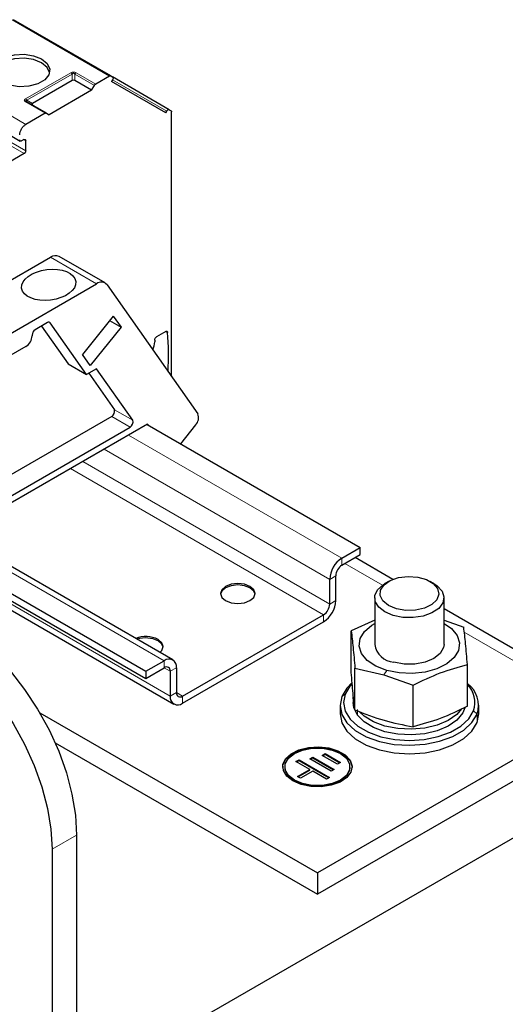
# Model space of a CAD drawing. Header units: millimetres. Extents: x 5 to 418, y 2 to 292.
# Tile 42 of 46: x 368 to 380, y 109 to 131. Entities that reach past the tile are written whole.
import ezdxf

# ---------------------------------------------------------------- set-up
doc = ezdxf.new("R2010")
doc.units = ezdxf.units.MM

msp = doc.modelspace()

# ---------------------------------------------------------------- linework, layer by layer
at = {"color": 7, "linetype": 'Continuous', "lineweight": 18}
for p, q in [((370.4965, 130.076), (368.2479, 131.3741)), ((366.3174, 130.2597), (368.566, 128.9616)), ((368.5591, 129.5493), (369.6056, 130.1535)), ((368.5891, 129.5177), (369.6356, 130.1218)), ((369.6356, 129.9709), (369.6356, 130.1218)), ((369.6956, 130.1218), (370.1481, 129.8605)), ((369.6956, 130.1218), (369.6956, 129.9709)), ((369.7256, 130.1535), (370.1781, 129.8922)), ((371.8162, 129.265), (370.5661, 129.9866)), ((369.0116, 129.2188), (368.5591, 129.48)), ((368.5891, 129.5177), (368.7198, 129.4422)), ((367.4029, 128.9349), (368.5272, 128.2859)), ((367.4382, 128.9962), (368.5625, 128.3471)), ((368.5625, 128.5839), (368.5201, 128.6084)), ((369.1355, 125.8935), (370.1962, 125.2812)), ((369.1306, 124.3803), (369.1047, 124.3952)), ((371.7994, 124.1806), (371.8374, 124.1586)), ((370.6088, 122.3756), (371.0331, 122.1307)), ((370.9718, 121.9729), (370.5476, 122.2178)), ((370.9384, 121.7903), (375.8598, 118.9492)), ((370.3727, 121.4637), (375.577, 118.4593)), ((369.8776, 121.1779), (375.577, 117.8877)), ((369.5947, 121.0146), (375.4356, 117.6427)), ((366.8372, 119.4227), (371.7586, 116.5816)), ((366.5402, 118.8592), (371.9001, 115.765)), ((375.8598, 118.9492), (375.8598, 118.7859)), ((375.9304, 118.8266), (376.7957, 118.3271)), ((375.7184, 118.5409), (375.577, 118.4593)), ((375.577, 117.8877), (375.7184, 117.9693)), ((375.4356, 117.4794), (375.4356, 117.6427)), ((378.6841, 117.2369), (381.7995, 115.4384)), ((371.7586, 116.4183), (371.7586, 116.5816)), ((371.7586, 116.4183), (371.9001, 116.3366)), ((372.0415, 116.4183), (371.9001, 116.3366)), ((376.8933, 116.3592), (376.8303, 116.2564)), ((371.9001, 115.765), (372.0415, 115.8467)), ((372.0415, 115.8467), (372.1829, 115.765)), ((372.1829, 115.765), (372.1829, 115.6017)), ((375.9324, 115.8103), (375.8543, 115.7551)), ((376.2164, 115.4588), (376.2164, 115.3281)), ((378.8986, 115.4259), (378.9766, 115.3504)), ((378.9766, 115.1545), (378.9766, 115.3504)), ((369.1706, 112.2305), (369.7363, 112.557))]:
    msp.add_line(p, q, dxfattribs=at)
at = {"color": 7, "linetype": 'Continuous', "lineweight": 25}
for p, q in [((370.5265, 130.079), (368.2779, 131.3771)), ((370.4965, 130.076), (370.1781, 129.8922)), ((370.5265, 130.079), (370.5662, 130.0561)), ((371.8762, 129.2996), (370.5667, 130.0556)), ((366.1885, 129.8729), (368.4371, 128.5748)), ((369.6356, 129.9709), (368.7198, 129.4422)), ((370.0828, 129.7473), (369.6956, 129.9709)), ((370.0828, 129.7473), (370.1481, 129.8605)), ((370.5662, 129.9868), (370.5462, 129.9522)), ((371.7962, 129.2303), (370.5462, 129.9522)), ((370.0828, 129.7473), (369.107, 129.184)), ((369.0416, 129.2218), (368.5891, 129.483)), ((369.0116, 129.2188), (368.566, 128.9616)), ((369.0416, 129.2218), (369.107, 129.184)), ((371.7962, 129.2303), (371.8162, 129.265)), ((371.8762, 129.2996), (371.9159, 129.2767)), ((371.9283, 123.1432), (371.9283, 129.2492)), ((368.5201, 128.6084), (368.467, 128.5778)), ((368.5625, 128.3471), (368.5625, 128.5839)), ((368.5272, 128.2859), (367.1342, 127.4817)), ((370.3962, 125.301), (369.3355, 125.9133)), ((367.4564, 124.9242), (369.1355, 125.8935)), ((367.5662, 123.7629), (370.1962, 125.2812)), ((370.4411, 125.2593), (372.536, 122.2786)), ((369.0694, 124.3858), (368.7817, 124.2197)), ((369.9675, 123.1895), (369.1306, 124.3803)), ((370.5829, 124.5349), (369.8726, 123.6513)), ((370.4992, 124.4308), (370.7632, 124.2784)), ((370.5829, 124.5349), (370.7632, 124.2784)), ((368.711, 124.0972), (368.711, 124.0809)), ((368.9309, 124.3058), (369.5433, 123.4344)), ((370.7632, 124.2784), (370.0529, 123.3947)), ((371.7952, 124.1791), (371.5819, 124.0559)), ((371.5394, 123.9824), (371.5394, 123.9416)), ((368.5696, 123.8359), (367.7918, 123.3869)), ((370.0529, 123.3947), (369.8726, 123.6513)), ((369.5433, 123.4344), (369.9675, 123.1895)), ((370.1962, 123.3215), (369.9675, 123.1895)), ((370.0168, 123.218), (370.6088, 122.3756)), ((371.0331, 122.1307), (370.1962, 123.3215)), ((370.5476, 122.2178), (366.2573, 119.7411)), ((371.3768, 122.0434), (366.3988, 119.1696)), ((371.3961, 122.0159), (371.3768, 122.0434)), ((366.3281, 119.2921), (370.9718, 121.9729)), ((371.3627, 122.0352), (376.2841, 119.1941)), ((372.4843, 122.0256), (372.134, 121.5899)), ((371.9586, 116.6014), (366.9543, 119.4903)), ((366.4129, 119.1778), (371.3344, 116.3367)), ((375.8598, 118.9492), (376.2841, 119.1941)), ((376.2841, 119.0308), (376.2841, 119.1941)), ((366.3988, 119.0226), (371.3344, 116.1734)), ((375.8598, 118.7859), (376.2841, 119.0308)), ((377.0361, 118.4588), (376.1647, 118.9619)), ((366.5078, 118.7426), (371.9829, 115.5819)), ((375.577, 117.8877), (375.577, 118.4593)), ((375.7184, 117.9693), (375.7184, 118.5409)), ((376.9346, 118.4106), (376.8497, 118.3615)), ((377.9813, 118.3615), (377.8964, 118.4106)), ((376.6155, 118.035), (376.6155, 116.9572)), ((378.2155, 116.9572), (378.2155, 118.035)), ((382.1995, 115.478), (378.2155, 117.778)), ((372.1829, 115.765), (375.4356, 117.6427)), ((376.6155, 117.5151), (376.0751, 117.2727)), ((378.2155, 117.5201), (378.6709, 117.3576)), ((372.1829, 115.6017), (375.4356, 117.4794)), ((376.0751, 116.3114), (376.0751, 117.2727)), ((371.3344, 116.3367), (371.7586, 116.5816)), ((371.3344, 116.1734), (371.7586, 116.4183)), ((372.0415, 116.4183), (372.0415, 115.8467)), ((376.1601, 116.4075), (376.8303, 116.2564)), ((376.1601, 115.4463), (376.1601, 116.4075)), ((378.7559, 115.5312), (378.7559, 116.4925)), ((371.3344, 116.3367), (371.3344, 116.1734)), ((371.9001, 116.3366), (371.9001, 115.765)), ((376.8303, 116.2564), (377.5005, 116.0174)), ((377.5005, 115.0562), (377.5005, 116.0174)), ((376.1155, 115.7487), (376.1155, 115.6181)), ((376.1179, 115.703), (376.1155, 115.7487)), ((375.8155, 115.5528), (375.8155, 115.3568)), ((379.0155, 115.3568), (379.0155, 115.5528)), ((368.8861, 115.3822), (375.2942, 111.6829)), ((381.7995, 115.4384), (375.2942, 111.6829)), ((378.9766, 115.1545), (379.0155, 115.3568)), ((381.7995, 114.9485), (375.2942, 111.193)), ((369.2421, 114.6868), (375.2942, 111.193)), ((375.1179, 114.316), (375.1888, 114.3568)), ((375.6121, 114.0298), (375.1179, 114.316)), ((375.1321, 114.3078), (375.1888, 114.3405)), ((375.1888, 114.3568), (375.6829, 114.0705)), ((375.1888, 114.3405), (375.1888, 114.3568)), ((375.1888, 114.3405), (375.6687, 114.0624)), ((375.401, 114.3974), (375.4719, 114.4381)), ((375.754, 114.1929), (375.401, 114.3974)), ((375.4152, 114.3892), (375.4719, 114.4218)), ((375.4719, 114.4381), (375.8248, 114.2337)), ((375.4719, 114.4218), (375.4719, 114.4381)), ((375.4719, 114.4218), (375.8107, 114.2255)), ((374.5442, 114.1322), (374.5442, 114.1158)), ((374.7996, 114.2551), (374.8704, 114.2959)), ((375.1172, 114.0711), (374.7996, 114.2551)), ((374.8137, 114.2469), (374.8704, 114.2795)), ((374.8704, 114.2959), (375.5763, 113.887)), ((374.8704, 114.2795), (374.8704, 114.2959)), ((374.8704, 114.2795), (375.5621, 113.8788)), ((375.8248, 114.2337), (375.754, 114.1929)), ((376.0442, 114.1158), (376.0442, 114.1322)), ((374.8339, 113.9081), (375.1172, 114.0711)), ((374.9045, 113.8672), (374.8339, 113.9081)), ((374.848, 113.8999), (375.1172, 114.0548)), ((375.1878, 114.0302), (374.9045, 113.8672)), ((375.1172, 114.0548), (375.1172, 114.0711)), ((375.5054, 113.8462), (375.1878, 114.0302)), ((375.5763, 113.887), (375.5054, 113.8462)), ((375.6829, 114.0705), (375.6121, 114.0298)), ((371.0091, 107.4128), (381.3753, 113.3971)), ((369.7363, 112.557), (369.7363, 101.1255)), ((369.1706, 112.2305), (369.1706, 100.7989)), ((375.2942, 111.6829), (375.2942, 111.193))]:
    msp.add_line(p, q, dxfattribs=at)
at = {"color": 7, "linetype": 'Continuous', "lineweight": 25, "flags": 128}
for points in [[(368.011, 129.9392), (367.8815, 130.046), (367.8231, 130.1718), (367.8427, 130.3017), (367.9381, 130.4198), (368.0978, 130.5119), (368.3024, 130.567), (368.5272, 130.5784), (368.7453, 130.5446), (368.9302, 130.4699)], [(368.9302, 130.3801), (368.7453, 130.4548), (368.5272, 130.4885), (368.3024, 130.4772), (368.0978, 130.4221), (367.9381, 130.33), (367.8427, 130.2118), (367.8253, 130.1596)], [(368.9302, 130.4699), (369.0597, 130.3631), (369.1181, 130.2373), (369.0984, 130.1074), (369.003, 129.9893), (368.8434, 129.8972), (368.6388, 129.8421), (368.4139, 129.8307), (368.1959, 129.8645), (368.011, 129.9392)], [(369.1159, 130.1596), (369.0597, 130.2733), (368.9302, 130.3801)], [(376.9347, 117.8554), (376.8046, 117.9606), (376.7407, 118.0845), (376.75, 118.2136), (376.8313, 118.334), (376.976, 118.4326), (377.1683, 118.4987), (377.3874, 118.5252), (377.6095, 118.5093), (377.8106, 118.4525), (377.9689, 118.3611), (378.0672, 118.245), (378.0949, 118.1168), (378.049, 117.9903), (377.9344, 117.8793), (377.7636, 117.7958), (377.555, 117.7488), (377.3314, 117.7435), (377.1168, 117.7804), (376.9347, 117.8554)], [(373.7385, 118.2959), (373.6088, 118.3459), (373.4557, 118.3635), (373.3026, 118.3459), (373.1728, 118.2959), (373.0861, 118.221), (373.0557, 118.1326), (373.0861, 118.0442), (373.1728, 117.9693), (373.3026, 117.9193), (373.4557, 117.9017), (373.6088, 117.9193), (373.7385, 117.9693), (373.8252, 118.0442), (373.8557, 118.1326), (373.8252, 118.221), (373.7385, 118.2959)], [(373.7385, 118.2632), (373.6088, 118.3133), (373.4557, 118.3308), (373.3026, 118.3133), (373.1728, 118.2632), (373.0861, 118.1883), (373.0567, 118.1163)], [(373.8547, 118.1163), (373.8252, 118.1883), (373.7385, 118.2632)], [(376.8498, 117.7085), (376.7082, 117.8192), (376.6294, 117.9492), (376.6205, 118.0867), (376.6822, 118.2197), (376.8091, 118.3363), (376.8497, 118.3615)], [(377.9813, 118.3615), (378.0592, 118.3093), (378.1706, 118.1876), (378.2149, 118.0523), (378.1882, 117.9155), (378.0929, 117.7893), (377.9373, 117.685), (377.7354, 117.6117), (377.5051, 117.5761), (377.2668, 117.5813), (377.0417, 117.6267), (376.8498, 117.7085)], [(364.908, 117.654), (364.9773, 117.6914), (365.2768, 117.7998), (365.6066, 117.841), (365.9607, 117.8142), (366.3324, 117.7199), (366.7149, 117.5598), (367.1009, 117.337), (367.4833, 117.0555), (367.8551, 116.7206), (368.2091, 116.3386), (368.539, 115.9166), (368.8384, 115.4624), (369.1019, 114.9845), (369.3245, 114.4918), (369.5021, 113.9935), (369.6314, 113.4988), (369.71, 113.017), (369.7363, 112.557)], [(363.5138, 115.4961), (363.5401, 115.9256), (363.6187, 116.3168), (363.7479, 116.6622), (363.9255, 116.9554), (364.1481, 117.1911), (364.4116, 117.3648), (364.7111, 117.4733), (365.0409, 117.5145), (365.395, 117.4877), (365.7667, 117.3933), (366.1492, 117.2333), (366.5352, 117.0104), (366.9177, 116.7289), (367.2894, 116.3941), (367.6435, 116.0121), (367.9733, 115.59), (368.2727, 115.1358), (368.5362, 114.6579), (368.7589, 114.1652), (368.9365, 113.6669), (369.0657, 113.1722), (369.1443, 112.6904), (369.1706, 112.2305)], [(376.8933, 116.3592), (376.643, 116.4576), (376.4453, 116.5901), (376.3138, 116.7475), (376.2573, 116.9193), (376.2798, 117.0936), (376.3797, 117.2587), (376.5501, 117.4032), (376.6155, 117.4421)], [(378.2155, 117.4421), (378.3856, 117.3243), (378.5172, 117.1669), (378.5736, 116.9951), (378.5512, 116.8208), (378.4513, 116.6557), (378.2808, 116.5112), (378.0514, 116.3971), (377.7787, 116.3212), (377.4811, 116.2886), (377.1792, 116.3016), (376.8933, 116.3592)], [(371.6599, 116.7738), (371.7039, 116.8196), (371.7344, 116.908), (371.7039, 116.9963), (371.6172, 117.0713)], [(371.7334, 116.8917), (371.7039, 116.9637), (371.6172, 117.0386)], [(378.2155, 116.9572), (378.2062, 116.8869), (378.1298, 116.7493), (377.9836, 116.632), (377.7817, 116.5466), (377.544, 116.5014), (377.2937, 116.5008), (377.0553, 116.5448)], [(376.0891, 116.0693), (375.9715, 115.9505), (375.8543, 115.7551)], [(376.0895, 116.047), (376.0437, 115.996), (375.9324, 115.8103)], [(375.8543, 115.7551), (375.8155, 115.5495), (375.8569, 115.344), (375.9764, 115.149), (376.1681, 114.9743), (376.4224, 114.8286), (376.7264, 114.7191), (377.065, 114.6515), (377.4212, 114.6291), (377.7771, 114.653), (378.1148, 114.722), (378.4175, 114.8327), (378.67, 114.9794), (378.8595, 115.155), (378.9766, 115.3504)], [(375.9324, 115.8103), (375.8955, 115.6149), (375.9348, 115.4198), (376.0484, 115.2345), (376.2305, 115.0685), (376.472, 114.9301), (376.7609, 114.8261), (377.0825, 114.7619), (377.4209, 114.7406), (377.759, 114.7633), (378.0799, 114.8289), (378.3674, 114.934), (378.6072, 115.0734), (378.7873, 115.2402), (378.8986, 115.4259)], [(376.2164, 115.3281), (376.1311, 115.5022), (376.1155, 115.6181)], [(378.6966, 115.4907), (378.6461, 115.3761), (378.51, 115.2131), (378.3103, 115.0737), (378.0586, 114.9659), (377.7696, 114.896), (377.46, 114.868), (377.1477, 114.8837), (376.8511, 114.942), (376.5872, 115.0396), (376.3715, 115.1709), (376.2164, 115.3281)], [(378.6209, 115.4677), (378.51, 115.3438), (378.3103, 115.2043), (378.0586, 115.0965), (377.7696, 115.0266), (377.46, 114.9987), (377.1477, 115.0143), (376.8511, 115.0727), (376.5872, 115.1703), (376.3715, 115.3015), (376.2634, 115.4011)], [(375.8155, 115.3568), (375.8155, 115.3535), (375.8569, 115.148), (375.9764, 114.9531), (376.1681, 114.7783), (376.4224, 114.6326), (376.7264, 114.5232), (377.065, 114.4556), (377.4212, 114.4331), (377.7771, 114.457), (378.1148, 114.526), (378.4175, 114.6367), (378.67, 114.7835), (378.8595, 114.959), (378.9766, 115.1545)], [(374.4942, 114.1158), (374.4992, 114.1675), (374.5609, 114.3005), (374.6878, 114.4171), (374.8685, 114.5069), (375.0871, 114.5619), (375.3241, 114.5773), (375.5584, 114.5518), (375.7692, 114.4874), (375.9378, 114.3901), (376.0493, 114.2684), (376.0936, 114.1331), (376.0942, 114.1158)], [(374.7285, 113.8056), (374.5869, 113.9164), (374.5081, 114.0463), (374.4992, 114.1839), (374.5609, 114.3169), (374.6878, 114.4334), (374.8685, 114.5232), (375.0871, 114.5783), (375.3241, 114.5937), (375.5584, 114.5681), (375.7692, 114.5038), (375.9378, 114.4064), (376.0493, 114.2847), (376.0936, 114.1494), (376.0669, 114.0126), (375.9715, 113.8865), (375.816, 113.7821), (375.6141, 113.7089), (375.3837, 113.6732), (375.1454, 113.6784), (374.9203, 113.7239), (374.7285, 113.8056)], [(374.7638, 113.826), (374.6259, 113.9356), (374.5534, 114.0644), (374.5534, 114.1999), (374.6259, 114.3287), (374.7638, 114.4383), (374.9537, 114.5179), (375.1768, 114.5598), (375.4115, 114.5598), (375.6347, 114.5179), (375.8245, 114.4383), (375.9624, 114.3287), (376.0349, 114.1999), (376.0349, 114.0644), (375.9624, 113.9356), (375.8245, 113.826), (375.6347, 113.7464), (375.4115, 113.7045), (375.1768, 113.7045), (374.9537, 113.7464), (374.7638, 113.826)], [(376.0442, 114.1158), (376.0349, 114.0481), (375.9624, 113.9193), (375.8245, 113.8097), (375.6347, 113.7301), (375.4115, 113.6882), (375.1768, 113.6882), (374.9537, 113.7301), (374.7638, 113.8097)]]:
    msp.add_lwpolyline(points, dxfattribs=at)
at = {"color": 7, "linetype": 'Continuous', "lineweight": 18}
msp.add_arc((368.5767, 129.4555), 0.0302, 65.68605, 125.61817, dxfattribs=at)
at = {"color": 7, "linetype": 'Continuous', "lineweight": 25}
for centre, radius, start, end in [((369.2528, 125.7289), 0.2021, 65.84324, 125.46722), ((370.3074, 125.145), 0.1759, 40.5328, 129.24817), ((369.0972, 124.3517), 0.044, 40.5328, 129.24817), ((368.8645, 124.0902), 0.1537, 122.60548, 177.39452), ((364.4302, 123.6115), 7.4275, 357.2565, 4.22445), ((368.404, 124.0949), 0.3074, 302.60548, 357.39452), ((371.0508, 123.9568), 0.4888, 335.87364, 358.21509), ((370.4841, 122.3332), 0.1317, 298.81019, 18.77845), ((372.3151, 122.192), 0.2373, 315.47613, 21.39456), ((370.9084, 122.0883), 0.1317, 298.81019, 18.77845), ((376.1911, 118.4313), 0.6147, 122.60548, 177.39452), ((376.0255, 118.5269), 0.3074, 122.60548, 177.39452), ((375.1043, 117.9973), 0.6147, 302.60548, 357.39452), ((375.27, 117.9017), 0.3074, 302.60548, 357.39452), ((371.3324, 116.5145), 0.6254, 62.90255, 111.61673), ((371.3318, 116.4779), 0.6292, 63.01991, 108.08341), ((377.1085, 117.0423), 0.5003, 189.79422, 263.89847), ((371.869, 116.4462), 0.1747, 350.78596, 129.20329), ((371.8138, 116.3506), 0.0873, 350.78596, 129.20329), ((378.3732, 115.5498), 0.6355, 341.71728, 52.97612), ((378.3476, 115.6159), 0.5828, 340.96612, 45.5332), ((372.0725, 115.7371), 0.1747, 170.78596, 309.20329), ((372.1277, 115.8327), 0.0873, 170.78596, 309.20329), ((374.9073, 114.1445), 0.3642, 184.5109, 246.80924)]:
    msp.add_arc(centre, radius, start, end, dxfattribs=at)
for centre, major_axis, ratio, start_param, end_param in [((369.6656, 129.9189), (0.06, 0), 0.9998916, 1.0471975, 2.0943951), ((368.8098, 129.4249), (0.1039, 0), 0.3332972, 2.6179939, 3.6651914)]:
    msp.add_ellipse(centre, major_axis=major_axis, ratio=ratio, start_param=start_param, end_param=end_param, dxfattribs=at)
msp.add_ellipse((369.0943, 125.2574), major_axis=(0.625, 0.0762), ratio=0.5656819, dxfattribs=at)
at = {"color": 7, "linetype": 'Continuous', "lineweight": 18}
for points, knots in [([(369.6056, 130.1535), (369.6154, 130.1583), (369.6292, 130.1651), (369.6518, 130.1691), (369.6676, 130.1697), (369.6832, 130.1686), (369.7039, 130.1643), (369.7166, 130.1579), (369.7256, 130.1535)], [0, 0, 0, 0, 0.2823256, 0.3956386, 0.5177702, 0.6311071, 0.7404354, 1, 1, 1, 1]), ([(369.6356, 130.1218), (369.6398, 130.1271), (369.6458, 130.1345), (369.6581, 130.14), (369.6672, 130.1408), (369.6758, 130.1391), (369.6863, 130.1332), (369.6918, 130.1265), (369.6956, 130.1218)], [0, 0, 0, 0, 0.2915567, 0.4094353, 0.5237228, 0.6250088, 0.734944, 1, 1, 1, 1]), ([(368.5591, 129.48), (368.5512, 129.4853), (368.5397, 129.493), (368.5324, 129.5056), (368.5306, 129.5148), (368.5325, 129.5238), (368.5396, 129.5362), (368.5511, 129.5439), (368.5591, 129.5493)], [0, 0, 0, 0, 0.26461808, 0.38495477, 0.50402884, 0.61396803, 0.73058283, 1, 1, 1, 1])]:
    msp.add_open_spline(points, degree=3, knots=knots, dxfattribs=at)
for points in [[(369.6056, 130.1535), (369.6084, 130.1517), (369.6139, 130.1481), (369.6219, 130.1406), (369.6294, 130.1318), (369.6335, 130.1251), (369.6356, 130.1218)], [(369.6956, 130.1218), (369.6977, 130.1251), (369.7018, 130.1318), (369.7093, 130.1406), (369.7173, 130.1481), (369.7228, 130.1517), (369.7256, 130.1535)], [(368.5591, 129.5493), (368.5619, 129.5475), (368.5674, 129.544), (368.5754, 129.5364), (368.5829, 129.5277), (368.587, 129.521), (368.5891, 129.5177)]]:
    msp.add_open_spline(points, degree=3, dxfattribs=at)
at = {"color": 7, "linetype": 'Continuous', "lineweight": 25}
for points in [[(370.4965, 130.076), (370.4993, 130.0774), (370.5049, 130.0803), (370.5129, 130.082), (370.5203, 130.0818), (370.5245, 130.0799), (370.5265, 130.079)], [(370.5662, 130.0561), (370.5697, 130.053), (370.5767, 130.0469), (370.5796, 130.0292), (370.5767, 130.008), (370.5697, 129.9939), (370.5662, 129.9868)], [(370.1481, 129.8605), (370.1502, 129.8639), (370.1544, 129.8706), (370.1618, 129.8793), (370.1698, 129.8869), (370.1754, 129.8904), (370.1781, 129.8922)], [(369.0116, 129.2188), (369.0144, 129.2202), (369.02, 129.2231), (369.028, 129.2247), (369.0354, 129.2246), (369.0395, 129.2227), (369.0416, 129.2218)], [(371.8162, 129.265), (371.8206, 129.2715), (371.8294, 129.2846), (371.8462, 129.2978), (371.8631, 129.3041), (371.8718, 129.3011), (371.8762, 129.2996)], [(371.9159, 129.2767), (371.9178, 129.2753), (371.9215, 129.2727), (371.9253, 129.2663), (371.9279, 129.2586), (371.9282, 129.2523), (371.9283, 129.2492)], [(368.4246, 128.7166), (368.4267, 128.7392), (368.431, 128.7845), (368.4637, 128.8574), (368.5104, 128.9221), (368.5475, 128.9484), (368.566, 128.9616)], [(368.467, 128.5778), (368.4615, 128.5753), (368.4504, 128.5704), (368.4363, 128.5736), (368.4265, 128.5841), (368.4253, 128.5963), (368.4246, 128.6023)], [(368.5201, 128.6084), (368.5256, 128.6109), (368.5368, 128.6158), (368.5508, 128.6126), (368.5606, 128.6021), (368.5619, 128.59), (368.5625, 128.5839)], [(368.5625, 128.3471), (368.562, 128.3415), (368.5609, 128.3302), (368.5527, 128.3119), (368.5411, 128.2957), (368.5318, 128.2892), (368.5272, 128.2859)], [(371.7952, 124.1791), (371.8004, 124.1814), (371.811, 124.1862), (371.8245, 124.1838), (371.8344, 124.1749), (371.8364, 124.164), (371.8374, 124.1586)], [(371.5394, 123.9824), (371.5401, 123.9892), (371.5413, 124.0028), (371.5512, 124.0247), (371.5652, 124.0441), (371.5763, 124.052), (371.5819, 124.0559)]]:
    msp.add_open_spline(points, degree=3, dxfattribs=at)
for points, knots in [([(368.5891, 129.483), (368.5827, 129.4869), (368.574, 129.4924), (368.5671, 129.5006), (368.5653, 129.5057), (368.5669, 129.5101), (368.5738, 129.5151), (368.5827, 129.5166), (368.5891, 129.5177)], [0, 0, 0, 0, 0.288782, 0.3996105, 0.4976777, 0.5951187, 0.7063928, 1, 1, 1, 1]), ([(368.5827, 129.4854), (368.5804, 129.4869), (368.5761, 129.4899), (368.5737, 129.493), (368.5726, 129.4945)], [0, 0, 0, 0, 0.5256895, 1, 1, 1, 1]), ([(376.0751, 117.2727), (376.0892, 117.1505), (376.1176, 116.9061), (376.1459, 116.5737), (376.1601, 116.4075)], [0, 0, 0, 0, 0.4999949, 1, 1, 1, 1]), ([(378.7559, 116.4925), (378.7417, 116.6587), (378.7134, 116.9911), (378.6851, 117.2354), (378.6709, 117.3576)], [0, 0, 0, 0, 0.4999949, 1, 1, 1, 1]), ([(377.5005, 116.0174), (377.7097, 116.1186), (378.1282, 116.3209), (378.5466, 116.4353), (378.7559, 116.4925)], [0, 0, 0, 0, 0.4999949, 1, 1, 1, 1]), ([(376.1601, 115.4463), (376.1459, 115.5685), (376.1176, 115.8129), (376.0892, 116.1452), (376.0751, 116.3114)], [0, 0, 0, 0, 0.4999949, 1, 1, 1, 1]), ([(378.7559, 115.5312), (378.5467, 115.43), (378.1282, 115.2277), (377.7097, 115.1133), (377.5005, 115.0562)], [0, 0, 0, 0, 0.4999949, 1, 1, 1, 1]), ([(376.1601, 115.4463), (376.3838, 115.3591), (376.8307, 115.1851), (377.2775, 115.0991), (377.5005, 115.0562)], [0, 0, 0, 0, 0.5008729, 1, 1, 1, 1])]:
    msp.add_open_spline(points, degree=3, knots=knots, dxfattribs=at)

doc.saveas('drawing.dxf')
